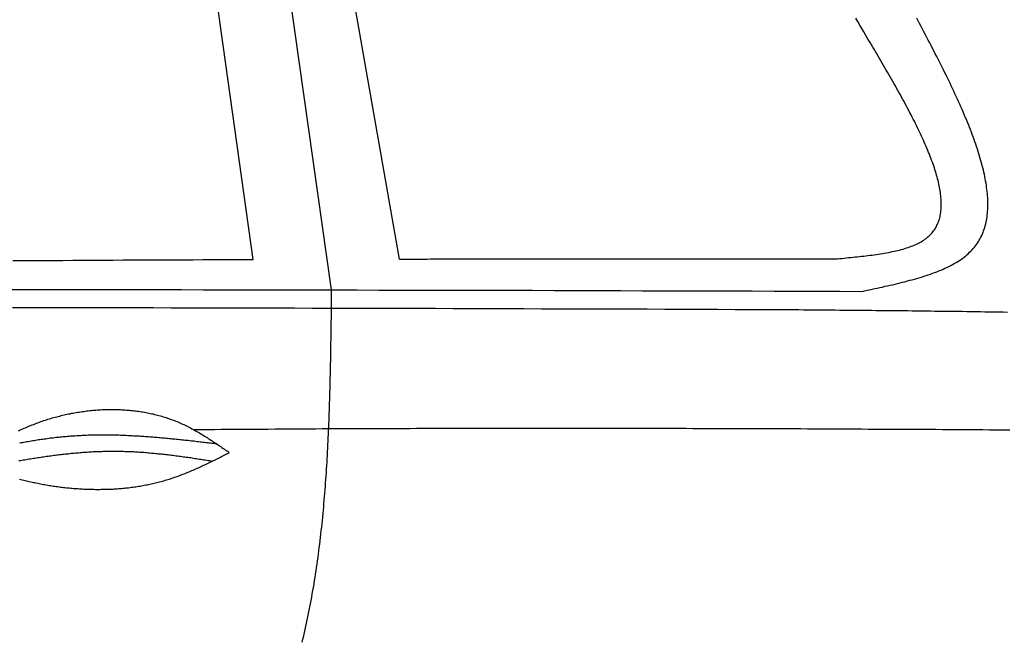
# Model space of a CAD drawing. Extents: x 1073 to 6773, y 6091 to 11716.
# Tile 72 of 78: x 4459 to 5181, y 10797 to 11251. Entities that reach past the tile are written whole.
import ezdxf

# ---------------------------------------------------------------- set-up
doc = ezdxf.new("R2010")
doc.units = 0
doc.layers.add('CAR', color=10, linetype='CONTINUOUS')

msp = doc.modelspace()

# ---------------------------------------------------------------- linework, layer by layer
at = {"layer": 'CAR'}
for p, q in [((4687.88, 11052.8), (4613.13, 11581.52)), ((4630.27, 11075.1), (4562.78, 11560.62)), ((4737.57, 11075.41), (4654.71, 11547.16))]:
    msp.add_line(p, q, dxfattribs=at)
for points in [[(5079.22, 11239.2, 0), (5077.74, 11241.7, 0), (5076.25, 11244.2, 0), (5074.77, 11246.8, 0), (5073.28, 11249.3, 0), (5071.8, 11251.8, 0)], [(5076.24, 11051.7, 0), (5078.13, 11052.1, 0), (5080.03, 11052.5, 0), (5081.92, 11052.9, 0), (5083.81, 11053.3, 0), (5085.7, 11053.7, 0), (5087.58, 11054.1, 0), (5089.46, 11054.5, 0), (5091.33, 11054.9, 0), (5093.2, 11055.4, 0), (5095.06, 11055.8, 0), (5096.91, 11056.2, 0), (5098.76, 11056.6, 0), (5100.59, 11057.1, 0), (5102.42, 11057.5, 0), (5104.23, 11057.9, 0), (5106.04, 11058.4, 0), (5107.83, 11058.8, 0), (5109.61, 11059.3, 0), (5111.37, 11059.8, 0), (5113.13, 11060.2, 0), (5114.86, 11060.7, 0), (5116.58, 11061.2, 0), (5118.28, 11061.7, 0), (5119.97, 11062.2, 0), (5121.64, 11062.8, 0), (5123.29, 11063.3, 0), (5124.91, 11063.8, 0), (5126.52, 11064.4, 0), (5128.11, 11065, 0), (5129.68, 11065.5, 0), (5131.22, 11066.1, 0), (5132.74, 11066.7, 0), (5134.23, 11067.3, 0), (5135.7, 11068, 0), (5137.15, 11068.6, 0), (5138.56, 11069.3, 0), (5139.96, 11070, 0), (5141.32, 11070.6, 0), (5142.65, 11071.3, 0), (5143.96, 11072.1, 0), (5145.23, 11072.8, 0), (5146.47, 11073.6, 0), (5147.68, 11074.3, 0), (5148.86, 11075.1, 0), (5150.01, 11075.9, 0), (5151.12, 11076.8, 0), (5152.2, 11077.6, 0), (5153.24, 11078.5, 0), (5154.24, 11079.3, 0), (5155.21, 11080.3, 0), (5156.14, 11081.2, 0), (5157.03, 11082.1, 0), (5157.89, 11083.1, 0), (5158.71, 11084.1, 0), (5159.5, 11085.1, 0), (5160.25, 11086.1, 0), (5160.97, 11087.1, 0), (5161.65, 11088.2, 0), (5162.29, 11089.3, 0), (5162.91, 11090.4, 0), (5163.49, 11091.5, 0), (5164.03, 11092.6, 0), (5164.55, 11093.8, 0), (5165.03, 11095, 0), (5165.47, 11096.1, 0), (5165.89, 11097.3, 0), (5166.28, 11098.6, 0), (5166.63, 11099.8, 0), (5166.95, 11101.1, 0), (5167.25, 11102.3, 0), (5167.51, 11103.6, 0), (5167.74, 11104.9, 0), (5167.94, 11106.3, 0), (5168.12, 11107.6, 0), (5168.26, 11108.9, 0), (5168.38, 11110.3, 0), (5168.47, 11111.7, 0), (5168.53, 11113.1, 0), (5168.56, 11114.5, 0), (5168.56, 11115.9, 0), (5168.54, 11117.4, 0), (5168.5, 11118.8, 0), (5168.42, 11120.3, 0), (5168.32, 11121.8, 0), (5168.2, 11123.3, 0), (5168.05, 11124.8, 0), (5167.87, 11126.3, 0), (5167.67, 11127.9, 0), (5167.45, 11129.4, 0), (5167.2, 11131, 0), (5166.93, 11132.6, 0), (5166.64, 11134.2, 0), (5166.32, 11135.8, 0), (5165.99, 11137.4, 0), (5165.62, 11139, 0), (5165.24, 11140.7, 0), (5164.84, 11142.3, 0), (5164.41, 11144, 0), (5163.97, 11145.7, 0), (5163.5, 11147.3, 0), (5163.02, 11149, 0), (5162.51, 11150.8, 0), (5161.99, 11152.5, 0), (5161.44, 11154.2, 0), (5160.88, 11155.9, 0), (5160.3, 11157.7, 0), (5159.7, 11159.5, 0), (5159.08, 11161.2, 0), (5158.45, 11163, 0), (5157.8, 11164.8, 0), (5157.13, 11166.6, 0), (5156.45, 11168.4, 0), (5155.75, 11170.2, 0), (5155.03, 11172, 0), (5154.3, 11173.9, 0), (5153.56, 11175.7, 0), (5152.8, 11177.5, 0), (5152.02, 11179.4, 0), (5151.24, 11181.3, 0), (5150.43, 11183.1, 0), (5149.62, 11185, 0), (5148.79, 11186.9, 0), (5147.95, 11188.8, 0), (5147.1, 11190.7, 0), (5146.23, 11192.6, 0), (5145.36, 11194.5, 0), (5144.47, 11196.4, 0), (5143.57, 11198.3, 0), (5142.66, 11200.3, 0), (5141.75, 11202.2, 0), (5140.82, 11204.1, 0), (5139.88, 11206.1, 0), (5138.93, 11208, 0), (5137.98, 11210, 0), (5137.01, 11211.9, 0), (5136.04, 11213.9, 0), (5135.06, 11215.9, 0), (5134.07, 11217.8, 0), (5133.08, 11219.8, 0), (5132.07, 11221.8, 0), (5131.06, 11223.8, 0), (5130.05, 11225.8, 0), (5129.03, 11227.8, 0), (5128, 11229.7, 0), (5126.97, 11231.7, 0), (5125.94, 11233.7, 0), (5124.9, 11235.7, 0), (5123.85, 11237.7, 0), (5122.81, 11239.7, 0), (5121.76, 11241.7, 0), (5120.7, 11243.8, 0), (5119.65, 11245.8, 0), (5118.59, 11247.8, 0), (5117.52, 11249.8, 0), (5116.46, 11251.8, 0)], [(5058.37, 11075.6, 0), (5059.99, 11075.8, 0), (5061.61, 11075.9, 0), (5063.23, 11076.1, 0), (5064.85, 11076.2, 0), (5066.46, 11076.4, 0), (5068.07, 11076.5, 0), (5069.67, 11076.7, 0), (5071.27, 11076.9, 0), (5072.87, 11077, 0), (5074.46, 11077.2, 0), (5076.04, 11077.4, 0), (5077.61, 11077.6, 0), (5079.18, 11077.7, 0), (5080.73, 11077.9, 0), (5082.28, 11078.1, 0), (5083.82, 11078.3, 0), (5085.34, 11078.5, 0), (5086.86, 11078.7, 0), (5088.36, 11079, 0), (5089.84, 11079.2, 0), (5091.32, 11079.4, 0), (5092.78, 11079.7, 0), (5094.22, 11079.9, 0), (5095.65, 11080.2, 0), (5097.06, 11080.5, 0), (5098.45, 11080.8, 0), (5099.83, 11081.1, 0), (5101.19, 11081.4, 0), (5102.52, 11081.7, 0), (5103.84, 11082, 0), (5105.14, 11082.4, 0), (5106.41, 11082.7, 0), (5107.66, 11083.1, 0), (5108.89, 11083.5, 0), (5110.1, 11083.9, 0), (5111.28, 11084.3, 0), (5112.44, 11084.7, 0), (5113.57, 11085.1, 0), (5114.67, 11085.6, 0), (5115.75, 11086.1, 0), (5116.8, 11086.6, 0), (5117.82, 11087.1, 0), (5118.81, 11087.6, 0), (5119.77, 11088.1, 0), (5120.71, 11088.7, 0), (5121.61, 11089.3, 0), (5122.47, 11089.9, 0), (5123.31, 11090.5, 0), (5124.11, 11091.1, 0), (5124.88, 11091.8, 0), (5125.62, 11092.4, 0), (5126.32, 11093.1, 0), (5127, 11093.8, 0), (5127.64, 11094.6, 0), (5128.25, 11095.3, 0), (5128.83, 11096.1, 0), (5129.38, 11096.8, 0), (5129.9, 11097.6, 0), (5130.39, 11098.5, 0), (5130.85, 11099.3, 0), (5131.28, 11100.1, 0), (5131.69, 11101, 0), (5132.06, 11101.9, 0), (5132.4, 11102.8, 0), (5132.72, 11103.7, 0), (5133.01, 11104.7, 0), (5133.27, 11105.6, 0), (5133.51, 11106.6, 0), (5133.71, 11107.6, 0), (5133.89, 11108.6, 0), (5134.05, 11109.6, 0), (5134.18, 11110.6, 0), (5134.28, 11111.7, 0), (5134.36, 11112.7, 0), (5134.41, 11113.8, 0), (5134.43, 11114.9, 0), (5134.44, 11116, 0), (5134.42, 11117.1, 0), (5134.37, 11118.2, 0), (5134.3, 11119.4, 0), (5134.21, 11120.5, 0), (5134.09, 11121.7, 0), (5133.95, 11122.9, 0), (5133.79, 11124.1, 0), (5133.61, 11125.3, 0), (5133.4, 11126.6, 0), (5133.17, 11127.8, 0), (5132.93, 11129, 0), (5132.66, 11130.3, 0), (5132.37, 11131.6, 0), (5132.06, 11132.9, 0), (5131.73, 11134.2, 0), (5131.38, 11135.5, 0), (5131.01, 11136.8, 0), (5130.62, 11138.1, 0), (5130.21, 11139.5, 0), (5129.78, 11140.9, 0), (5129.34, 11142.2, 0), (5128.87, 11143.6, 0), (5128.39, 11145, 0), (5127.89, 11146.4, 0), (5127.38, 11147.8, 0), (5126.84, 11149.2, 0), (5126.3, 11150.6, 0), (5125.73, 11152.1, 0), (5125.15, 11153.5, 0), (5124.55, 11155, 0), (5123.94, 11156.5, 0), (5123.31, 11157.9, 0), (5122.67, 11159.4, 0), (5122.01, 11160.9, 0), (5121.34, 11162.4, 0), (5120.66, 11163.9, 0), (5119.96, 11165.4, 0), (5119.25, 11167, 0), (5118.52, 11168.5, 0), (5117.78, 11170, 0), (5117.03, 11171.6, 0), (5116.27, 11173.1, 0), (5115.5, 11174.7, 0), (5114.71, 11176.3, 0), (5113.91, 11177.9, 0), (5113.11, 11179.4, 0), (5112.29, 11181, 0), (5111.46, 11182.6, 0), (5110.62, 11184.2, 0), (5109.77, 11185.8, 0), (5108.91, 11187.4, 0), (5108.04, 11189.1, 0), (5107.17, 11190.7, 0), (5106.28, 11192.3, 0), (5105.39, 11193.9, 0), (5104.49, 11195.6, 0), (5103.58, 11197.2, 0), (5102.66, 11198.9, 0), (5101.74, 11200.5, 0), (5100.81, 11202.2, 0), (5099.87, 11203.8, 0), (5098.93, 11205.5, 0), (5097.98, 11207.1, 0), (5097.03, 11208.8, 0), (5096.07, 11210.5, 0), (5095.1, 11212.2, 0), (5094.13, 11213.8, 0), (5093.16, 11215.5, 0), (5092.18, 11217.2, 0), (5091.2, 11218.9, 0), (5090.21, 11220.6, 0), (5089.22, 11222.3, 0), (5088.23, 11223.9, 0), (5087.24, 11225.6, 0), (5086.24, 11227.3, 0), (5085.24, 11229, 0), (5084.24, 11230.7, 0), (5083.24, 11232.4, 0), (5082.24, 11234.1, 0), (5081.23, 11235.8, 0), (5080.23, 11237.5, 0), (5079.22, 11239.2, 0)], [(4454.32, 11074.2, 0), (4461.66, 11074.2, 0), (4468.99, 11074.3, 0), (4476.32, 11074.3, 0), (4483.65, 11074.4, 0), (4490.98, 11074.4, 0), (4498.31, 11074.5, 0), (4505.64, 11074.5, 0), (4512.97, 11074.5, 0), (4520.31, 11074.6, 0), (4527.64, 11074.6, 0), (4534.97, 11074.7, 0), (4542.3, 11074.7, 0), (4549.63, 11074.7, 0), (4556.96, 11074.8, 0), (4564.29, 11074.8, 0), (4571.62, 11074.9, 0), (4578.96, 11074.9, 0), (4586.29, 11074.9, 0), (4593.62, 11075, 0), (4600.95, 11075, 0), (4608.28, 11075, 0), (4615.61, 11075, 0), (4622.94, 11075.1, 0), (4630.27, 11075.1, 0)], [(4737.57, 11075.4, 0), (4740.1, 11075.4, 0), (4742.63, 11075.4, 0), (4745.15, 11075.4, 0), (4747.68, 11075.4, 0), (4750.2, 11075.4, 0), (4752.73, 11075.4, 0), (4755.26, 11075.4, 0), (4757.78, 11075.4, 0), (4760.31, 11075.5, 0), (4762.83, 11075.5, 0), (4765.36, 11075.5, 0), (4767.89, 11075.5, 0), (4770.41, 11075.5, 0), (4772.94, 11075.5, 0), (4775.46, 11075.5, 0), (4777.99, 11075.5, 0), (4780.52, 11075.5, 0), (4783.04, 11075.5, 0), (4785.57, 11075.5, 0), (4788.09, 11075.5, 0), (4790.62, 11075.5, 0), (4793.15, 11075.5, 0), (4795.67, 11075.5, 0), (4798.2, 11075.5, 0), (4800.72, 11075.5, 0), (4803.25, 11075.5, 0), (4805.78, 11075.5, 0), (4808.3, 11075.5, 0), (4810.83, 11075.5, 0), (4813.35, 11075.5, 0), (4815.88, 11075.5, 0), (4818.41, 11075.5, 0), (4820.93, 11075.5, 0), (4823.46, 11075.5, 0), (4825.98, 11075.5, 0), (4828.51, 11075.5, 0), (4831.04, 11075.6, 0), (4833.56, 11075.6, 0), (4836.09, 11075.6, 0), (4838.61, 11075.6, 0), (4841.14, 11075.6, 0), (4843.67, 11075.6, 0), (4846.19, 11075.6, 0), (4848.72, 11075.6, 0), (4851.24, 11075.6, 0), (4853.77, 11075.6, 0), (4856.3, 11075.6, 0), (4858.82, 11075.6, 0), (4861.35, 11075.6, 0), (4863.87, 11075.6, 0), (4866.4, 11075.6, 0), (4868.93, 11075.6, 0), (4871.45, 11075.6, 0), (4873.98, 11075.6, 0), (4876.5, 11075.6, 0), (4879.03, 11075.6, 0), (4881.56, 11075.6, 0), (4884.08, 11075.6, 0), (4886.61, 11075.6, 0), (4889.13, 11075.6, 0), (4891.66, 11075.6, 0), (4894.19, 11075.6, 0), (4896.71, 11075.6, 0), (4899.24, 11075.6, 0), (4901.76, 11075.6, 0), (4904.29, 11075.6, 0), (4906.82, 11075.6, 0), (4909.34, 11075.6, 0), (4911.87, 11075.6, 0), (4914.39, 11075.6, 0), (4916.92, 11075.6, 0), (4919.45, 11075.6, 0), (4921.97, 11075.6, 0), (4924.5, 11075.6, 0), (4927.02, 11075.6, 0), (4929.55, 11075.6, 0), (4932.08, 11075.6, 0), (4934.6, 11075.6, 0), (4937.13, 11075.6, 0), (4939.65, 11075.6, 0), (4942.18, 11075.6, 0), (4944.71, 11075.6, 0), (4947.23, 11075.6, 0), (4949.76, 11075.6, 0), (4952.28, 11075.6, 0), (4954.81, 11075.6, 0), (4957.34, 11075.6, 0), (4959.86, 11075.6, 0), (4962.39, 11075.6, 0), (4964.91, 11075.6, 0), (4967.44, 11075.6, 0), (4969.96, 11075.6, 0), (4972.49, 11075.6, 0), (4975.02, 11075.6, 0), (4977.54, 11075.6, 0), (4980.07, 11075.6, 0), (4982.59, 11075.6, 0), (4985.12, 11075.6, 0), (4987.65, 11075.6, 0), (4990.17, 11075.6, 0), (4992.7, 11075.6, 0), (4995.22, 11075.6, 0), (4997.75, 11075.6, 0), (5000.28, 11075.6, 0), (5002.8, 11075.6, 0), (5005.33, 11075.6, 0), (5007.85, 11075.6, 0), (5010.38, 11075.6, 0), (5012.91, 11075.6, 0), (5015.43, 11075.6, 0), (5017.96, 11075.6, 0), (5020.48, 11075.6, 0), (5023.01, 11075.6, 0), (5025.54, 11075.6, 0), (5028.06, 11075.6, 0), (5030.59, 11075.6, 0), (5033.11, 11075.6, 0), (5035.64, 11075.6, 0), (5038.17, 11075.6, 0), (5040.69, 11075.6, 0), (5043.22, 11075.6, 0), (5045.74, 11075.6, 0), (5048.27, 11075.6, 0), (5050.8, 11075.6, 0), (5053.32, 11075.6, 0), (5055.85, 11075.6, 0), (5058.37, 11075.6, 0)], [(4449.26, 11053, 0), (4465.33, 11053, 0), (4481.41, 11053, 0), (4497.48, 11053, 0), (4513.56, 11053, 0), (4529.64, 11053, 0), (4545.71, 11053, 0), (4561.79, 11053, 0), (4577.86, 11053, 0), (4593.94, 11052.9, 0), (4610.02, 11052.9, 0), (4626.09, 11052.9, 0), (4642.17, 11052.9, 0), (4658.25, 11052.9, 0), (4674.32, 11052.8, 0), (4690.4, 11052.8, 0), (4706.47, 11052.8, 0), (4722.55, 11052.7, 0), (4738.63, 11052.7, 0), (4754.7, 11052.7, 0), (4770.78, 11052.6, 0), (4786.86, 11052.6, 0), (4802.93, 11052.5, 0), (4819.01, 11052.5, 0), (4835.09, 11052.5, 0), (4851.16, 11052.4, 0), (4867.24, 11052.4, 0), (4883.32, 11052.3, 0), (4899.39, 11052.3, 0), (4915.47, 11052.2, 0), (4931.55, 11052.2, 0), (4947.62, 11052.1, 0), (4963.7, 11052.1, 0), (4979.78, 11052, 0), (4995.85, 11052, 0), (5011.93, 11051.9, 0), (5028.01, 11051.9, 0), (5044.09, 11051.8, 0), (5060.16, 11051.8, 0), (5076.24, 11051.7, 0)], [(4666.26, 10794.7, 0), (4666.82, 10797, 0), (4667.38, 10799.3, 0), (4667.93, 10801.7, 0), (4668.47, 10804, 0), (4668.99, 10806.4, 0), (4669.51, 10808.7, 0), (4670.02, 10811.1, 0), (4670.51, 10813.4, 0), (4671, 10815.8, 0), (4671.48, 10818.2, 0), (4671.95, 10820.6, 0), (4672.4, 10822.9, 0), (4672.85, 10825.3, 0), (4673.29, 10827.7, 0), (4673.72, 10830.1, 0), (4674.15, 10832.5, 0), (4674.56, 10834.9, 0), (4674.96, 10837.3, 0), (4675.36, 10839.8, 0), (4675.74, 10842.2, 0), (4676.12, 10844.6, 0), (4676.49, 10847, 0), (4676.85, 10849.5, 0), (4677.21, 10851.9, 0), (4677.55, 10854.3, 0), (4677.89, 10856.8, 0), (4678.22, 10859.2, 0), (4678.54, 10861.7, 0), (4678.85, 10864.1, 0), (4679.16, 10866.6, 0), (4679.46, 10869.1, 0), (4679.75, 10871.5, 0), (4680.03, 10874, 0), (4680.31, 10876.5, 0), (4680.58, 10878.9, 0), (4680.84, 10881.4, 0), (4681.09, 10883.9, 0), (4681.34, 10886.4, 0), (4681.58, 10888.9, 0), (4681.82, 10891.4, 0), (4682.05, 10893.9, 0), (4682.27, 10896.4, 0), (4682.49, 10898.9, 0), (4682.7, 10901.4, 0), (4682.9, 10903.9, 0), (4683.1, 10906.4, 0), (4683.29, 10908.9, 0), (4683.48, 10911.4, 0), (4683.66, 10914, 0), (4683.83, 10916.5, 0), (4684, 10919, 0), (4684.17, 10921.5, 0), (4684.33, 10924.1, 0), (4684.48, 10926.6, 0), (4684.63, 10929.1, 0), (4684.78, 10931.7, 0), (4684.92, 10934.2, 0), (4685.05, 10936.8, 0), (4685.18, 10939.3, 0), (4685.31, 10941.9, 0), (4685.43, 10944.4, 0), (4685.54, 10947, 0), (4685.66, 10949.5, 0), (4685.76, 10952.1, 0), (4685.87, 10954.6, 0), (4685.97, 10957.2, 0), (4686.07, 10959.7, 0), (4686.16, 10962.3, 0), (4686.25, 10964.9, 0), (4686.33, 10967.4, 0), (4686.42, 10970, 0), (4686.5, 10972.6, 0), (4686.57, 10975.2, 0), (4686.64, 10977.7, 0), (4686.71, 10980.3, 0), (4686.78, 10982.9, 0), (4686.85, 10985.5, 0), (4686.91, 10988, 0), (4686.97, 10990.6, 0), (4687.02, 10993.2, 0), (4687.08, 10995.8, 0), (4687.13, 10998.4, 0), (4687.18, 11001, 0), (4687.23, 11003.5, 0), (4687.27, 11006.1, 0), (4687.32, 11008.7, 0), (4687.36, 11011.3, 0), (4687.4, 11013.9, 0), (4687.44, 11016.5, 0), (4687.48, 11019.1, 0), (4687.51, 11021.7, 0), (4687.55, 11024.3, 0), (4687.58, 11026.9, 0), (4687.61, 11029.4, 0), (4687.65, 11032, 0), (4687.68, 11034.6, 0), (4687.71, 11037.2, 0), (4687.74, 11039.8, 0), (4687.77, 11042.4, 0), (4687.8, 11045, 0), (4687.82, 11047.6, 0), (4687.85, 11050.2, 0), (4687.88, 11052.8, 0)], [(4454.01, 11039.9, 0), (4466.93, 11039.9, 0), (4479.84, 11039.8, 0), (4492.76, 11039.8, 0), (4505.67, 11039.8, 0), (4518.59, 11039.8, 0), (4531.5, 11039.8, 0), (4544.42, 11039.8, 0), (4557.33, 11039.8, 0), (4570.25, 11039.7, 0), (4583.16, 11039.7, 0), (4596.08, 11039.7, 0), (4609, 11039.7, 0), (4621.91, 11039.6, 0), (4634.83, 11039.6, 0), (4647.74, 11039.6, 0), (4660.66, 11039.6, 0), (4673.57, 11039.5, 0), (4686.49, 11039.5, 0), (4699.4, 11039.5, 0), (4712.32, 11039.4, 0), (4725.23, 11039.4, 0), (4738.15, 11039.4, 0), (4751.06, 11039.3, 0), (4763.98, 11039.3, 0), (4776.89, 11039.2, 0), (4789.81, 11039.2, 0), (4802.73, 11039.2, 0), (4815.64, 11039.1, 0), (4828.56, 11039.1, 0), (4841.47, 11039, 0), (4854.39, 11039, 0), (4867.3, 11038.9, 0), (4880.22, 11038.9, 0), (4893.13, 11038.9, 0), (4906.05, 11038.8, 0), (4918.96, 11038.8, 0), (4931.88, 11038.7, 0), (4944.8, 11038.7, 0), (4957.71, 11038.6, 0), (4970.63, 11038.6, 0), (4983.54, 11038.5, 0)], [(4983.54, 11038.5, 0), (4986.87, 11038.5, 0), (4990.19, 11038.5, 0), (4993.52, 11038.5, 0), (4996.84, 11038.5, 0), (5000.17, 11038.4, 0), (5003.49, 11038.4, 0), (5006.82, 11038.4, 0), (5010.14, 11038.4, 0), (5013.47, 11038.4, 0), (5016.79, 11038.3, 0), (5020.12, 11038.3, 0), (5023.44, 11038.3, 0), (5026.77, 11038.3, 0), (5030.09, 11038.3, 0), (5033.42, 11038.2, 0), (5036.74, 11038.2, 0), (5040.06, 11038.2, 0), (5043.39, 11038.2, 0), (5046.71, 11038.1, 0), (5050.04, 11038.1, 0), (5053.36, 11038.1, 0), (5056.69, 11038.1, 0), (5060.01, 11038, 0), (5063.34, 11038, 0), (5066.66, 11038, 0), (5069.99, 11038, 0), (5073.31, 11037.9, 0), (5076.64, 11037.9, 0), (5079.96, 11037.9, 0), (5083.29, 11037.9, 0), (5086.61, 11037.8, 0), (5089.93, 11037.8, 0), (5093.26, 11037.8, 0), (5096.58, 11037.7, 0), (5099.91, 11037.7, 0), (5103.23, 11037.7, 0), (5106.56, 11037.6, 0), (5109.88, 11037.6, 0), (5113.2, 11037.5, 0), (5116.53, 11037.5, 0), (5119.85, 11037.5, 0), (5123.18, 11037.4, 0), (5126.5, 11037.4, 0), (5129.82, 11037.3, 0), (5133.15, 11037.3, 0), (5136.47, 11037.3, 0), (5139.8, 11037.2, 0), (5143.12, 11037.2, 0), (5146.44, 11037.1, 0), (5149.77, 11037.1, 0), (5153.09, 11037, 0), (5156.41, 11037, 0), (5159.74, 11036.9, 0), (5163.06, 11036.9, 0), (5166.38, 11036.8, 0), (5169.71, 11036.8, 0), (5173.03, 11036.7, 0), (5176.35, 11036.6, 0), (5179.68, 11036.6, 0), (5183, 11036.5, 0)], [(4458.59, 10949.5, 0), (4459.57, 10950, 0), (4460.56, 10950.5, 0), (4461.55, 10950.9, 0), (4462.55, 10951.4, 0), (4463.55, 10951.8, 0), (4464.55, 10952.3, 0), (4465.56, 10952.7, 0), (4466.57, 10953.1, 0), (4467.58, 10953.5, 0), (4468.6, 10953.9, 0), (4469.63, 10954.3, 0), (4470.65, 10954.7, 0), (4471.68, 10955.1, 0), (4472.72, 10955.5, 0), (4473.76, 10955.9, 0), (4474.8, 10956.3, 0), (4475.85, 10956.6, 0), (4476.9, 10957, 0), (4477.95, 10957.3, 0), (4479.01, 10957.7, 0), (4480.07, 10958, 0), (4481.14, 10958.3, 0), (4482.2, 10958.6, 0), (4483.27, 10959, 0), (4484.35, 10959.3, 0), (4485.42, 10959.6, 0), (4486.5, 10959.9, 0), (4487.58, 10960.1, 0), (4488.67, 10960.4, 0), (4489.75, 10960.7, 0), (4490.84, 10960.9, 0), (4491.94, 10961.2, 0), (4493.03, 10961.4, 0), (4494.12, 10961.7, 0), (4495.22, 10961.9, 0), (4496.32, 10962.1, 0), (4497.42, 10962.4, 0), (4498.53, 10962.6, 0), (4499.63, 10962.8, 0), (4500.74, 10963, 0), (4501.85, 10963.2, 0), (4502.96, 10963.3, 0), (4504.07, 10963.5, 0), (4505.18, 10963.7, 0), (4506.29, 10963.8, 0), (4507.41, 10964, 0), (4508.52, 10964.1, 0), (4509.64, 10964.2, 0), (4510.76, 10964.4, 0), (4511.88, 10964.5, 0), (4512.99, 10964.6, 0), (4514.11, 10964.7, 0), (4515.23, 10964.8, 0), (4516.35, 10964.9, 0), (4517.47, 10964.9, 0), (4518.59, 10965, 0), (4519.71, 10965.1, 0), (4520.83, 10965.1, 0), (4521.95, 10965.1, 0), (4523.07, 10965.2, 0), (4524.19, 10965.2, 0), (4525.31, 10965.2, 0), (4526.43, 10965.2, 0), (4527.54, 10965.2, 0), (4528.66, 10965.2, 0), (4529.78, 10965.2, 0), (4530.89, 10965.2, 0), (4532, 10965.1, 0), (4533.12, 10965.1, 0), (4534.23, 10965, 0), (4535.34, 10965, 0), (4536.45, 10964.9, 0), (4537.56, 10964.8, 0), (4538.66, 10964.7, 0), (4539.77, 10964.6, 0), (4540.87, 10964.5, 0), (4541.97, 10964.4, 0), (4543.07, 10964.3, 0), (4544.17, 10964.2, 0), (4545.26, 10964, 0), (4546.36, 10963.9, 0), (4547.45, 10963.7, 0), (4548.54, 10963.5, 0), (4549.62, 10963.4, 0), (4550.71, 10963.2, 0), (4551.79, 10963, 0), (4552.87, 10962.8, 0), (4553.94, 10962.6, 0), (4555.01, 10962.3, 0), (4556.08, 10962.1, 0), (4557.15, 10961.9, 0), (4558.21, 10961.6, 0), (4559.27, 10961.3, 0), (4560.33, 10961.1, 0), (4561.38, 10960.8, 0), (4562.43, 10960.5, 0), (4563.48, 10960.2, 0), (4564.52, 10959.9, 0), (4565.56, 10959.6, 0), (4566.59, 10959.2, 0), (4567.62, 10958.9, 0), (4568.65, 10958.6, 0), (4569.67, 10958.2, 0), (4570.69, 10957.8, 0), (4571.7, 10957.4, 0), (4572.71, 10957.1, 0), (4573.71, 10956.7, 0), (4574.71, 10956.3, 0), (4575.71, 10955.8, 0), (4576.7, 10955.4, 0), (4577.69, 10955, 0), (4578.67, 10954.5, 0), (4579.64, 10954.1, 0), (4580.62, 10953.6, 0), (4581.58, 10953.1, 0), (4582.55, 10952.6, 0), (4583.51, 10952.2, 0), (4584.47, 10951.7, 0), (4585.42, 10951.1, 0), (4586.37, 10950.6, 0), (4587.32, 10950.1, 0), (4588.26, 10949.6, 0), (4589.2, 10949.1, 0), (4590.14, 10948.5, 0), (4591.07, 10948, 0), (4592, 10947.4, 0), (4592.93, 10946.9, 0), (4593.85, 10946.3, 0), (4594.78, 10945.7, 0), (4595.7, 10945.1, 0), (4596.62, 10944.6, 0), (4597.53, 10944, 0), (4598.45, 10943.4, 0), (4599.36, 10942.8, 0), (4600.27, 10942.2, 0), (4601.18, 10941.6, 0), (4602.09, 10941, 0), (4602.99, 10940.4, 0), (4603.9, 10939.8, 0), (4604.8, 10939.2, 0), (4605.7, 10938.6, 0), (4606.61, 10938, 0), (4607.51, 10937.3, 0), (4608.41, 10936.7, 0), (4609.31, 10936.1, 0), (4610.21, 10935.5, 0), (4611.1, 10934.9, 0), (4612, 10934.3, 0), (4612.9, 10933.6, 0)], [(5184.64, 10950, 0), (5179.7, 10950.1, 0), (5174.76, 10950.1, 0), (5169.82, 10950.1, 0), (5164.88, 10950.2, 0), (5159.95, 10950.2, 0), (5155.01, 10950.2, 0), (5150.07, 10950.2, 0), (5145.13, 10950.3, 0), (5140.19, 10950.3, 0), (5135.26, 10950.3, 0), (5130.32, 10950.4, 0), (5125.38, 10950.4, 0), (5120.44, 10950.4, 0), (5115.5, 10950.4, 0), (5110.57, 10950.5, 0), (5105.63, 10950.5, 0), (5100.69, 10950.5, 0), (5095.75, 10950.6, 0), (5090.81, 10950.6, 0), (5085.88, 10950.6, 0), (5080.94, 10950.6, 0), (5076, 10950.7, 0), (5071.06, 10950.7, 0), (5066.12, 10950.7, 0), (5061.19, 10950.7, 0), (5056.25, 10950.8, 0), (5051.31, 10950.8, 0), (5046.37, 10950.8, 0), (5041.43, 10950.8, 0), (5036.5, 10950.8, 0), (5031.56, 10950.9, 0), (5026.62, 10950.9, 0), (5021.68, 10950.9, 0), (5016.74, 10950.9, 0), (5011.81, 10951, 0), (5006.87, 10951, 0), (5001.93, 10951, 0), (4996.99, 10951, 0), (4992.05, 10951, 0), (4987.12, 10951, 0), (4982.18, 10951.1, 0), (4977.24, 10951.1, 0), (4972.3, 10951.1, 0), (4967.36, 10951.1, 0), (4962.43, 10951.1, 0), (4957.49, 10951.1, 0), (4952.55, 10951.1, 0), (4947.61, 10951.2, 0), (4942.67, 10951.2, 0), (4937.74, 10951.2, 0), (4932.8, 10951.2, 0), (4927.86, 10951.2, 0), (4922.92, 10951.2, 0), (4917.98, 10951.2, 0), (4913.05, 10951.2, 0), (4908.11, 10951.2, 0), (4903.17, 10951.3, 0), (4898.23, 10951.3, 0), (4893.29, 10951.3, 0), (4888.36, 10951.3, 0), (4883.42, 10951.3, 0), (4878.48, 10951.3, 0), (4873.54, 10951.3, 0), (4868.6, 10951.3, 0), (4863.67, 10951.3, 0), (4858.73, 10951.3, 0), (4853.79, 10951.3, 0), (4848.85, 10951.3, 0), (4843.92, 10951.3, 0), (4838.98, 10951.3, 0), (4834.04, 10951.3, 0), (4829.1, 10951.3, 0), (4824.16, 10951.3, 0), (4819.23, 10951.3, 0), (4814.29, 10951.3, 0), (4809.35, 10951.3, 0), (4804.41, 10951.3, 0), (4799.47, 10951.3, 0), (4794.54, 10951.3, 0), (4789.6, 10951.3, 0), (4784.66, 10951.2, 0), (4779.72, 10951.2, 0), (4774.79, 10951.2, 0), (4769.85, 10951.2, 0), (4764.91, 10951.2, 0), (4759.97, 10951.2, 0), (4755.03, 10951.2, 0), (4750.1, 10951.2, 0), (4745.16, 10951.1, 0), (4740.22, 10951.1, 0), (4735.28, 10951.1, 0), (4730.34, 10951.1, 0), (4725.41, 10951.1, 0), (4720.47, 10951.1, 0), (4715.53, 10951, 0), (4710.59, 10951, 0), (4705.66, 10951, 0), (4700.72, 10951, 0), (4695.78, 10950.9, 0), (4690.84, 10950.9, 0), (4685.9, 10950.9, 0), (4680.97, 10950.9, 0), (4676.03, 10950.8, 0), (4671.09, 10950.8, 0), (4666.15, 10950.8, 0), (4661.22, 10950.8, 0), (4656.28, 10950.7, 0), (4651.34, 10950.7, 0), (4646.4, 10950.7, 0), (4641.47, 10950.6, 0), (4636.53, 10950.6, 0), (4631.59, 10950.6, 0), (4626.65, 10950.5, 0), (4621.71, 10950.5, 0), (4616.78, 10950.4, 0), (4611.84, 10950.4, 0), (4606.9, 10950.4, 0), (4601.96, 10950.3, 0), (4597.03, 10950.3, 0), (4592.09, 10950.2, 0), (4587.15, 10950.2, 0)], [(4459.32, 10940.7, 0), (4460.38, 10940.9, 0), (4461.44, 10941.1, 0), (4462.5, 10941.3, 0), (4463.57, 10941.5, 0), (4464.63, 10941.7, 0), (4465.69, 10941.8, 0), (4466.76, 10942, 0), (4467.82, 10942.2, 0), (4468.88, 10942.4, 0), (4469.95, 10942.5, 0), (4471.01, 10942.7, 0), (4472.08, 10942.9, 0), (4473.14, 10943.1, 0), (4474.21, 10943.2, 0), (4475.27, 10943.4, 0), (4476.34, 10943.5, 0), (4477.4, 10943.7, 0), (4478.47, 10943.8, 0), (4479.53, 10944, 0), (4480.6, 10944.1, 0), (4481.66, 10944.3, 0), (4482.73, 10944.4, 0), (4483.8, 10944.5, 0), (4484.86, 10944.6, 0), (4485.93, 10944.8, 0), (4487, 10944.9, 0), (4488.07, 10945, 0), (4489.13, 10945.1, 0), (4490.2, 10945.2, 0), (4491.27, 10945.3, 0), (4492.34, 10945.4, 0), (4493.41, 10945.5, 0), (4494.48, 10945.6, 0), (4495.55, 10945.7, 0), (4496.62, 10945.8, 0), (4497.69, 10945.9, 0), (4498.76, 10945.9, 0), (4499.83, 10946, 0), (4500.9, 10946.1, 0), (4501.97, 10946.1, 0), (4503.04, 10946.2, 0), (4504.11, 10946.2, 0), (4505.18, 10946.3, 0), (4506.26, 10946.3, 0), (4507.33, 10946.4, 0), (4508.4, 10946.4, 0), (4509.47, 10946.5, 0), (4510.55, 10946.5, 0), (4511.62, 10946.5, 0), (4512.69, 10946.6, 0), (4513.77, 10946.6, 0), (4514.84, 10946.6, 0), (4515.91, 10946.6, 0), (4516.99, 10946.6, 0), (4518.06, 10946.6, 0), (4519.14, 10946.6, 0), (4520.21, 10946.6, 0), (4521.29, 10946.6, 0), (4522.36, 10946.6, 0), (4523.44, 10946.6, 0), (4524.51, 10946.6, 0), (4525.59, 10946.6, 0), (4526.67, 10946.6, 0), (4527.74, 10946.6, 0), (4528.82, 10946.6, 0), (4529.89, 10946.5, 0), (4530.97, 10946.5, 0), (4532.05, 10946.5, 0), (4533.12, 10946.4, 0), (4534.2, 10946.4, 0), (4535.28, 10946.4, 0), (4536.36, 10946.3, 0), (4537.44, 10946.3, 0), (4538.51, 10946.2, 0), (4539.59, 10946.2, 0), (4540.67, 10946.1, 0), (4541.75, 10946.1, 0), (4542.83, 10946, 0), (4543.91, 10946, 0), (4544.98, 10945.9, 0), (4546.06, 10945.8, 0), (4547.14, 10945.8, 0), (4548.22, 10945.7, 0), (4549.3, 10945.6, 0), (4550.38, 10945.6, 0), (4551.46, 10945.5, 0), (4552.54, 10945.4, 0), (4553.62, 10945.3, 0), (4554.7, 10945.2, 0), (4555.78, 10945.2, 0), (4556.86, 10945.1, 0), (4557.94, 10945, 0), (4559.02, 10944.9, 0), (4560.1, 10944.8, 0), (4561.18, 10944.7, 0), (4562.26, 10944.6, 0), (4563.35, 10944.5, 0), (4564.43, 10944.4, 0), (4565.51, 10944.3, 0), (4566.59, 10944.2, 0), (4567.67, 10944.1, 0), (4568.75, 10944, 0), (4569.83, 10943.9, 0), (4570.92, 10943.8, 0), (4572, 10943.7, 0), (4573.08, 10943.6, 0), (4574.16, 10943.5, 0), (4575.24, 10943.4, 0), (4576.33, 10943.3, 0), (4577.41, 10943.2, 0), (4578.49, 10943, 0), (4579.57, 10942.9, 0), (4580.66, 10942.8, 0), (4581.74, 10942.7, 0), (4582.82, 10942.6, 0), (4583.9, 10942.4, 0), (4584.99, 10942.3, 0), (4586.07, 10942.2, 0), (4587.15, 10942.1, 0), (4588.23, 10941.9, 0), (4589.32, 10941.8, 0), (4590.4, 10941.7, 0), (4591.48, 10941.6, 0), (4592.57, 10941.4, 0), (4593.65, 10941.3, 0), (4594.73, 10941.2, 0), (4595.82, 10941.1, 0), (4596.9, 10940.9, 0), (4597.98, 10940.8, 0), (4599.07, 10940.7, 0), (4600.15, 10940.5, 0), (4601.23, 10940.4, 0), (4602.32, 10940.3, 0), (4603.4, 10940.1, 0)], [(4458.82, 10927.7, 0), (4459.88, 10927.9, 0), (4460.95, 10928.1, 0), (4462.01, 10928.3, 0), (4463.08, 10928.4, 0), (4464.14, 10928.6, 0), (4465.21, 10928.8, 0), (4466.27, 10929, 0), (4467.34, 10929.1, 0), (4468.4, 10929.3, 0), (4469.47, 10929.5, 0), (4470.53, 10929.6, 0), (4471.6, 10929.8, 0), (4472.66, 10930, 0), (4473.73, 10930.1, 0), (4474.79, 10930.3, 0), (4475.86, 10930.4, 0), (4476.92, 10930.6, 0), (4477.99, 10930.7, 0), (4479.05, 10930.9, 0), (4480.12, 10931, 0), (4481.18, 10931.2, 0), (4482.25, 10931.3, 0), (4483.31, 10931.5, 0), (4484.38, 10931.6, 0), (4485.44, 10931.7, 0), (4486.51, 10931.9, 0), (4487.57, 10932, 0), (4488.64, 10932.1, 0), (4489.7, 10932.3, 0), (4490.77, 10932.4, 0), (4491.83, 10932.5, 0), (4492.9, 10932.6, 0), (4493.96, 10932.7, 0), (4495.03, 10932.8, 0), (4496.1, 10933, 0), (4497.16, 10933.1, 0), (4498.23, 10933.2, 0), (4499.29, 10933.3, 0), (4500.36, 10933.4, 0), (4501.42, 10933.5, 0), (4502.49, 10933.5, 0), (4503.55, 10933.6, 0), (4504.62, 10933.7, 0), (4505.68, 10933.8, 0), (4506.75, 10933.9, 0), (4507.82, 10934, 0), (4508.88, 10934, 0), (4509.95, 10934.1, 0), (4511.01, 10934.2, 0), (4512.08, 10934.2, 0), (4513.14, 10934.3, 0), (4514.21, 10934.3, 0), (4515.28, 10934.4, 0), (4516.34, 10934.4, 0), (4517.41, 10934.5, 0), (4518.47, 10934.5, 0), (4519.54, 10934.5, 0), (4520.61, 10934.6, 0), (4521.67, 10934.6, 0), (4522.74, 10934.6, 0), (4523.8, 10934.6, 0), (4524.87, 10934.7, 0), (4525.94, 10934.7, 0), (4527, 10934.7, 0), (4528.07, 10934.7, 0), (4529.13, 10934.7, 0), (4530.2, 10934.7, 0), (4531.27, 10934.7, 0), (4532.33, 10934.6, 0), (4533.4, 10934.6, 0), (4534.46, 10934.6, 0), (4535.53, 10934.6, 0), (4536.6, 10934.5, 0), (4537.66, 10934.5, 0), (4538.73, 10934.5, 0), (4539.8, 10934.4, 0), (4540.86, 10934.4, 0), (4541.93, 10934.3, 0), (4543, 10934.3, 0), (4544.06, 10934.2, 0), (4545.13, 10934.1, 0), (4546.2, 10934.1, 0), (4547.26, 10934, 0), (4548.33, 10933.9, 0), (4549.4, 10933.9, 0), (4550.46, 10933.8, 0), (4551.53, 10933.7, 0), (4552.6, 10933.6, 0), (4553.66, 10933.5, 0), (4554.73, 10933.4, 0), (4555.8, 10933.3, 0), (4556.86, 10933.2, 0), (4557.93, 10933.1, 0), (4559, 10933, 0), (4560.06, 10932.9, 0), (4561.13, 10932.8, 0), (4562.2, 10932.7, 0), (4563.26, 10932.6, 0), (4564.33, 10932.5, 0), (4565.4, 10932.4, 0), (4566.47, 10932.3, 0), (4567.53, 10932.1, 0), (4568.6, 10932, 0), (4569.67, 10931.9, 0), (4570.73, 10931.8, 0), (4571.8, 10931.6, 0), (4572.87, 10931.5, 0), (4573.94, 10931.3, 0), (4575, 10931.2, 0), (4576.07, 10931.1, 0), (4577.14, 10930.9, 0), (4578.2, 10930.8, 0), (4579.27, 10930.6, 0), (4580.34, 10930.5, 0), (4581.41, 10930.3, 0), (4582.47, 10930.2, 0), (4583.54, 10930, 0), (4584.61, 10929.9, 0), (4585.67, 10929.7, 0), (4586.74, 10929.6, 0), (4587.81, 10929.4, 0), (4588.88, 10929.3, 0), (4589.94, 10929.1, 0), (4591.01, 10928.9, 0), (4592.08, 10928.8, 0), (4593.15, 10928.6, 0), (4594.21, 10928.4, 0), (4595.28, 10928.3, 0), (4596.35, 10928.1, 0), (4597.41, 10927.9, 0), (4598.48, 10927.8, 0), (4599.55, 10927.6, 0), (4600.62, 10927.4, 0)], [(4459.23, 10914.2, 0), (4460.25, 10913.9, 0), (4461.27, 10913.7, 0), (4462.29, 10913.4, 0), (4463.31, 10913.2, 0), (4464.33, 10912.9, 0), (4465.36, 10912.7, 0), (4466.39, 10912.5, 0), (4467.42, 10912.2, 0), (4468.45, 10912, 0), (4469.48, 10911.8, 0), (4470.51, 10911.6, 0), (4471.55, 10911.4, 0), (4472.58, 10911.1, 0), (4473.62, 10910.9, 0), (4474.66, 10910.7, 0), (4475.7, 10910.5, 0), (4476.75, 10910.3, 0), (4477.79, 10910.2, 0), (4478.84, 10910, 0), (4479.88, 10909.8, 0), (4480.93, 10909.6, 0), (4481.98, 10909.5, 0), (4483.03, 10909.3, 0), (4484.08, 10909.1, 0), (4485.13, 10909, 0), (4486.19, 10908.8, 0), (4487.24, 10908.7, 0), (4488.29, 10908.5, 0), (4489.35, 10908.4, 0), (4490.41, 10908.3, 0), (4491.47, 10908.1, 0), (4492.52, 10908, 0), (4493.58, 10907.9, 0), (4494.64, 10907.8, 0), (4495.7, 10907.7, 0), (4496.76, 10907.6, 0), (4497.82, 10907.5, 0), (4498.89, 10907.4, 0), (4499.95, 10907.3, 0), (4501.01, 10907.2, 0), (4502.07, 10907.2, 0), (4503.14, 10907.1, 0), (4504.2, 10907, 0), (4505.27, 10907, 0), (4506.33, 10906.9, 0), (4507.39, 10906.8, 0), (4508.46, 10906.8, 0), (4509.52, 10906.8, 0), (4510.59, 10906.7, 0), (4511.65, 10906.7, 0), (4512.72, 10906.7, 0), (4513.78, 10906.7, 0), (4514.84, 10906.6, 0), (4515.91, 10906.6, 0), (4516.97, 10906.6, 0), (4518.03, 10906.6, 0), (4519.1, 10906.7, 0), (4520.16, 10906.7, 0), (4521.22, 10906.7, 0), (4522.28, 10906.7, 0), (4523.35, 10906.7, 0), (4524.41, 10906.8, 0), (4525.47, 10906.8, 0), (4526.53, 10906.9, 0), (4527.59, 10906.9, 0), (4528.64, 10907, 0), (4529.7, 10907.1, 0), (4530.76, 10907.1, 0), (4531.81, 10907.2, 0), (4532.87, 10907.3, 0), (4533.92, 10907.4, 0), (4534.97, 10907.5, 0), (4536.03, 10907.6, 0), (4537.08, 10907.7, 0), (4538.13, 10907.8, 0), (4539.18, 10907.9, 0), (4540.22, 10908.1, 0), (4541.27, 10908.2, 0), (4542.32, 10908.3, 0), (4543.36, 10908.5, 0), (4544.4, 10908.6, 0), (4545.44, 10908.8, 0), (4546.48, 10908.9, 0), (4547.52, 10909.1, 0), (4548.56, 10909.3, 0), (4549.59, 10909.5, 0), (4550.63, 10909.7, 0), (4551.66, 10909.9, 0), (4552.69, 10910.1, 0), (4553.72, 10910.3, 0), (4554.74, 10910.5, 0), (4555.77, 10910.7, 0), (4556.79, 10910.9, 0), (4557.81, 10911.2, 0), (4558.83, 10911.4, 0), (4559.85, 10911.7, 0), (4560.86, 10911.9, 0), (4561.87, 10912.2, 0), (4562.89, 10912.4, 0), (4563.89, 10912.7, 0), (4564.9, 10913, 0), (4565.9, 10913.3, 0), (4566.91, 10913.6, 0), (4567.91, 10913.9, 0), (4568.9, 10914.2, 0), (4569.9, 10914.5, 0), (4570.89, 10914.8, 0), (4571.88, 10915.2, 0), (4572.87, 10915.5, 0), (4573.85, 10915.8, 0), (4574.84, 10916.2, 0), (4575.82, 10916.5, 0), (4576.79, 10916.9, 0), (4577.77, 10917.3, 0), (4578.74, 10917.7, 0), (4579.72, 10918, 0), (4580.69, 10918.4, 0), (4581.65, 10918.8, 0), (4582.62, 10919.2, 0), (4583.59, 10919.6, 0), (4584.55, 10920, 0), (4585.51, 10920.4, 0), (4586.47, 10920.8, 0), (4587.43, 10921.2, 0), (4588.38, 10921.7, 0), (4589.34, 10922.1, 0), (4590.29, 10922.5, 0), (4591.24, 10923, 0), (4592.19, 10923.4, 0), (4593.14, 10923.8, 0), (4594.09, 10924.3, 0), (4595.04, 10924.7, 0), (4595.99, 10925.2, 0), (4596.93, 10925.6, 0), (4597.88, 10926.1, 0), (4598.82, 10926.6, 0), (4599.76, 10927, 0), (4600.7, 10927.5, 0), (4601.64, 10927.9, 0), (4602.59, 10928.4, 0), (4603.53, 10928.9, 0), (4604.46, 10929.3, 0), (4605.4, 10929.8, 0), (4606.34, 10930.3, 0), (4607.28, 10930.8, 0), (4608.22, 10931.2, 0), (4609.15, 10931.7, 0), (4610.09, 10932.2, 0), (4611.03, 10932.7, 0), (4611.96, 10933.2, 0), (4612.9, 10933.6, 0)]]:
    msp.add_polyline3d(points, dxfattribs=at)

doc.saveas('drawing.dxf')
